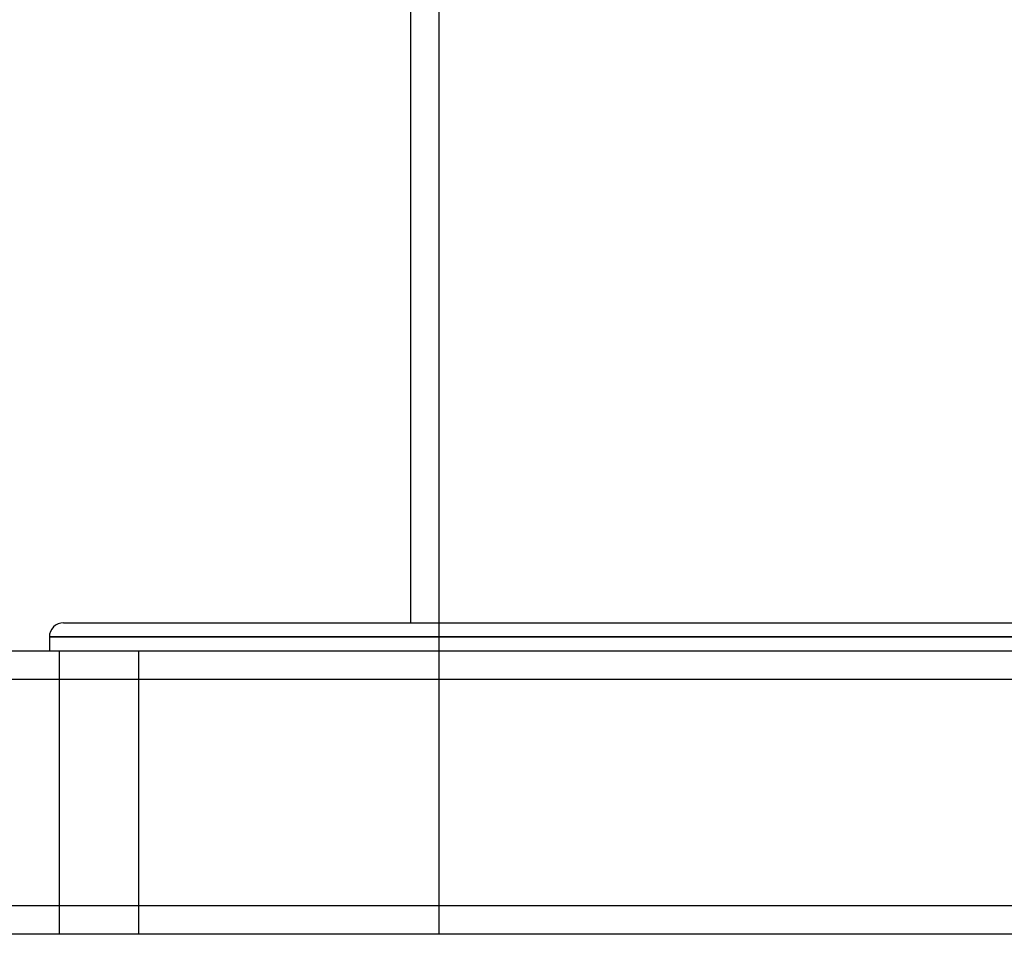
# Model space of a CAD drawing. Header units: millimetres. Extents: x -575 to 575, y -244 to 244.
# Tile 3 of 11: x -389 to -215, y -244 to -82. Entities that reach past the tile are written whole.
import ezdxf

# ---------------------------------------------------------------- set-up
doc = ezdxf.new("R2010")
doc.units = ezdxf.units.MM
doc.layers.add('HIDDEN', color=7, linetype='Continuous')
doc.layers.add('THICK', color=7, linetype='Continuous')

msp = doc.modelspace()

# ---------------------------------------------------------------- linework, layer by layer
at = {"layer": 'HIDDEN'}
for p, q in [((-315, -62.4), (-315, -244)), ((0, -191.5), (-383.75, -191.5)), ((-382, -194), (-382, -244)), ((-382, -194), (-382, -244)), ((-368, -194), (-368, -244)), ((-368, -194), (-368, -244)), ((447.5, -199), (-447.5, -199)), ((447.5, -239), (-447.5, -239))]:
    msp.add_line(p, q, dxfattribs=at)
at = {"layer": 'THICK'}
for p, q in [((-320, -67.4), (-320, -189)), ((-381.25, -189), (381.25, -189)), ((-383.75, -191.5), (0, -191.5)), ((-383.75, -191.5), (-383.75, -194)), ((447.5, -194), (-447.5, -194)), ((447.5, -199), (-447.5, -199)), ((447.5, -239), (-447.5, -239)), ((447.5, -244), (-447.5, -244))]:
    msp.add_line(p, q, dxfattribs=at)
msp.add_arc((-381.25, -191.5), 2.5, 90, 180, dxfattribs=at)

doc.saveas('drawing.dxf')
